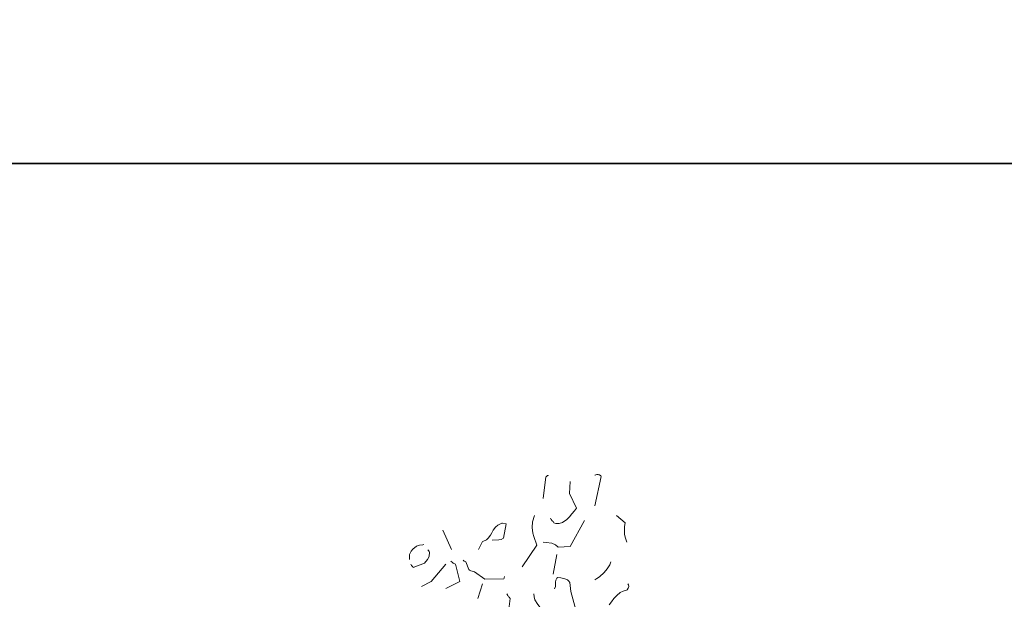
# Model space of a CAD drawing. Header units: metres. Extents: x 180716 to 180809, y 418548 to 418668.
# Tile 51 of 148: x 180773.02 to 180778.85, y 418605.08 to 418608.51. Entities that reach past the tile are written whole.
import ezdxf

# ---------------------------------------------------------------- set-up
doc = ezdxf.new("R2010")
doc.units = ezdxf.units.M
doc.layers.get('0').update_dxf_attribs({"color": 30, "lineweight": 0})
doc.layers.add('B-WE-GR-BOOM-SD', color=253, linetype='Continuous', lineweight=0)
doc.layers.add('X-XX-AL-HULPLIJN-GD', color=155, linetype='Continuous', lineweight=25, plot=False)

# ---------------------------------------------------------------- blocks, each defined once
blk = doc.blocks.new('SGR-BOOM_S02_G_ZIJ-D')
at = {"flags": 128}
for points in [[(0.0455, 10.3933), (0.0611, 10.5223), (0.0644, 10.5234), (0.0711, 10.5289), (0.0744, 10.5301), (0.0744, 10.5312)], [(0.3502, 10.5323), (0.3536, 10.5323), (0.3569, 10.5345), (0.3625, 10.5356), (0.3636, 10.5367), (0.3714, 10.5356), (0.3747, 10.5345), (0.378, 10.5334), (0.3858, 10.5278), (0.3881, 10.5234), (0.3502, 10.351)], [(0.0889, 10.2776), (0.0933, 10.2698), (0.0989, 10.262), (0.1034, 10.2565), (0.1089, 10.2487), (0.12, 10.2454), (0.1401, 10.2454), (0.159, 10.252), (0.1845, 10.2698), (0.2012, 10.2854), (0.2157, 10.3032), (0.2301, 10.3199), (0.2424, 10.3354), (0.2001, 10.4222), (0.2046, 10.4934)], [(-0.079, 9.9885), (0.0066, 10.1175), (-0.0101, 10.1675), (-0.0156, 10.1886), (-0.0201, 10.2209), (-0.0179, 10.2554), (-0.0067, 10.2921)], [(0.4792, 10.2932), (0.5315, 10.2487), (0.5271, 10.2276), (0.526, 10.2075), (0.5271, 10.1797), (0.5326, 10.1575), (0.5404, 10.1341)], [(-0.3381, 10.0908), (-0.3148, 10.1397), (-0.2992, 10.1453), (-0.2903, 10.1486), (-0.2803, 10.1575), (-0.267, 10.1764), (-0.2592, 10.1909), (-0.2514, 10.2053), (-0.2369, 10.2242), (-0.2236, 10.2353), (-0.1991, 10.2476), (-0.1958, 10.2465), (-0.1747, 10.2431), (-0.1902, 10.1575), (-0.2036, 10.1497), (-0.2169, 10.1486), (-0.257, 10.1475)], [(0.0455, 10.1341), (0.0622, 10.133), (0.0967, 10.1286), (0.1189, 10.1186), (0.1334, 10.1052), (0.2046, 10.1097), (0.2902, 10.2632)], [(-0.5494, 10.2053), (-0.4972, 10.0919)], [(-0.7474, 10.0318), (-0.7474, 10.0607), (-0.7374, 10.0819), (-0.7274, 10.0941), (-0.7051, 10.1108), (-0.6873, 10.1175), (-0.6684, 10.1186), (-0.6618, 10.1219)], [(-0.7385, 10.004), (-0.7374, 10.0007), (-0.7341, 9.9962), (-0.7274, 9.9885), (-0.724, 9.984), (-0.6573, 10.0107), (-0.6406, 10.0329), (-0.6306, 10.0507), (-0.6273, 10.0752), (-0.6306, 10.0797), (-0.634, 10.0852), (-0.6373, 10.0897)], [(0.1045, 9.9451), (0.1267, 10.0607)], [(-0.6751, 9.8728), (-0.6184, 9.9017), (-0.5316, 10.004)], [(-0.5305, 9.8595), (-0.4494, 9.9017), (-0.4738, 10.004), (-0.4872, 10.0107), (-0.4927, 10.014), (-0.5016, 10.0229)], [(-0.4293, 10.0274), (-0.4271, 10.0263), (-0.4238, 10.0229), (-0.4171, 10.0196), (-0.4138, 10.0174), (-0.4082, 10.0074), (-0.3993, 9.9818), (-0.3949, 9.9729), (-0.3915, 9.9696), (-0.3826, 9.964), (-0.3682, 9.9607), (-0.3626, 9.9595), (-0.3003, 9.9162), (-0.188, 9.9173), (-0.1869, 9.9217), (-0.1858, 9.9262), (-0.1847, 9.9295), (-0.1847, 9.9317)], [(0.3502, 9.9117), (0.3636, 9.9195), (0.378, 9.9295), (0.4058, 9.9551), (0.4248, 9.9773), (0.4392, 10.0007), (0.4459, 10.0174)], [(0.07, 9.5837), (0.2424, 9.5414), (0.2513, 9.5625), (0.2602, 9.6048), (0.2591, 9.6482), (0.2513, 9.6904), (0.2335, 9.7549), (0.2146, 9.8205), (0.209, 9.8417), (0.2023, 9.8962), (0.1968, 9.9039), (0.189, 9.9106), (0.1734, 9.9173), (0.1501, 9.9228), (0.1323, 9.9262), (0.1256, 9.9206), (0.12, 9.9095), (0.1189, 9.8973), (0.1178, 9.8717), (0.1123, 9.8583)], [(-0.3426, 9.8016), (-0.3137, 9.8873)], [(0.4359, 9.7638), (0.4492, 9.7805), (0.4637, 9.8005), (0.4815, 9.8194), (0.5015, 9.8361), (0.5182, 9.8439), (0.5382, 9.8495), (0.5426, 9.8528), (0.5482, 9.8617), (0.5515, 9.8728), (0.5504, 9.8817), (0.5471, 9.8884)], [(-0.1702, 9.8294), (-0.1647, 9.8183), (-0.1602, 9.8116), (-0.1569, 9.8083), (-0.1502, 9.8016), (-0.1702, 9.6426), (-0.1669, 9.6293), (-0.158, 9.6215), (-0.1458, 9.617), (0.0455, 9.7082), (0.0444, 9.7204), (0.0333, 9.7405), (0.0144, 9.766), (-0.0034, 9.7938), (-0.009, 9.8105), (-0.0112, 9.8294)]]:
    blk.add_lwpolyline(points, dxfattribs=at)

msp = doc.modelspace()

# ---------------------------------------------------------------- linework, layer by layer
at = {"layer": 'X-XX-AL-HULPLIJN-GD', "flags": 128}
for points in [[(180802.9847, 418627.6591), (180762.9847, 418627.6591), (180762.9847, 418607.6591), (180802.9847, 418607.6591)], [(180802.9847, 418607.6591), (180762.9847, 418607.6591), (180762.9847, 418587.6591), (180802.9847, 418587.6591)]]:
    msp.add_lwpolyline(points, close=True, dxfattribs=at)

# ---------------------------------------------------------------- block references
at = {"layer": 'B-WE-GR-BOOM-SD'}
msp.add_blockref('SGR-BOOM_S02_G_ZIJ-D', (180776.0748, 418595.2804), dxfattribs=at)

doc.saveas('drawing.dxf')
